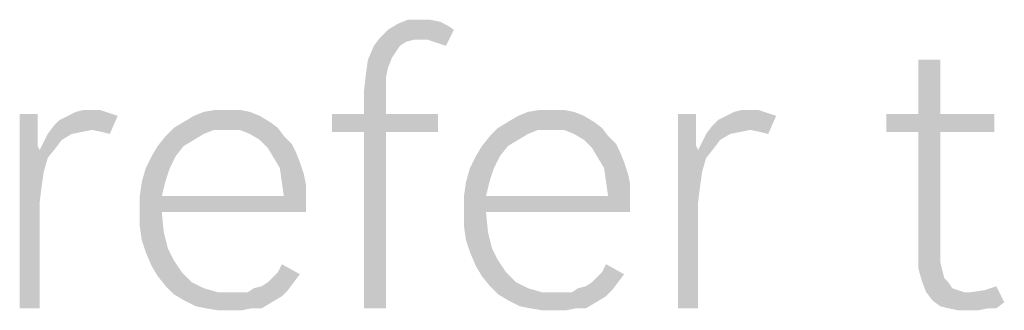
# Model space of a CAD drawing. Header units: millimetres. Extents: x 0 to 297, y 0 to 210.
# Tile 30 of 84: x 69.91 to 77.1, y 14.84 to 16.96. Entities that reach past the tile are written whole.
import ezdxf

# ---------------------------------------------------------------- set-up
doc = ezdxf.new("R2010")
doc.units = ezdxf.units.MM
doc.header["$LTSCALE"] = 16.335
doc.layers.get('0').update_dxf_attribs({"linetype": 'CONTINUOUS'})

msp = doc.modelspace()

# ---------------------------------------------------------------- linework, layer by layer
at = {"color": 7, "linetype": 'CONTINUOUS'}
for points in [[(72.9052, 16.9557), (72.9782, 16.9411), (72.6717, 16.9265)], [(72.8322, 16.9557), (72.9052, 16.9557), (72.6717, 16.9265)], [(72.8322, 16.9557), (72.6717, 16.9265), (72.7446, 16.9557)], [(73.0804, 16.8827), (72.5403, 16.8243), (72.5987, 16.8827)], [(72.7884, 16.8097), (72.5403, 16.8243), (73.0804, 16.8827)], [(73.0366, 16.9119), (72.5987, 16.8827), (72.6717, 16.9265)], [(72.5987, 16.8827), (73.0366, 16.9119), (73.0804, 16.8827)], [(72.6717, 16.9265), (72.9782, 16.9411), (73.0366, 16.9119)], [(72.8468, 16.8097), (72.7884, 16.8097), (73.0804, 16.8827)], [(72.8906, 16.8097), (72.8468, 16.8097), (73.0804, 16.8827)], [(72.9344, 16.7951), (72.8906, 16.8097), (73.0804, 16.8827)], [(72.9782, 16.7805), (72.9344, 16.7951), (73.0804, 16.8827)], [(72.9782, 16.7805), (73.0804, 16.8827), (73.022, 16.7659)], [(72.7884, 16.8097), (72.4965, 16.7659), (72.5403, 16.8243)], [(72.7884, 16.8097), (72.7301, 16.7951), (72.4965, 16.7659)], [(72.6863, 16.7659), (72.6571, 16.7221), (72.4527, 16.6637)], [(72.6863, 16.7659), (72.4527, 16.6637), (72.4965, 16.7659)], [(72.4965, 16.7659), (72.7301, 16.7951), (72.6863, 16.7659)], [(72.5987, 16.6053), (72.4381, 16.5615), (72.4527, 16.6637)], [(72.6571, 16.7221), (72.6279, 16.6783), (72.4527, 16.6637)], [(72.4527, 16.6637), (72.6279, 16.6783), (72.5987, 16.6053)], [(76.6279, 16.6637), (76.4673, 16.2696), (76.4673, 16.6637)], [(76.4673, 16.2696), (76.6279, 16.6637), (76.6279, 16.2696)], [(72.4381, 16.5615), (72.5987, 16.6053), (72.5841, 16.5323)], [(72.5841, 16.5323), (72.4235, 16.4302), (72.4381, 16.5615)], [(72.4235, 16.4302), (72.5841, 16.5323), (72.5841, 16.4302)], [(72.5841, 16.4302), (72.4235, 16.2696), (72.4235, 16.4302)], [(72.4235, 16.2696), (72.5841, 16.4302), (72.5841, 16.2696)], [(70.0439, 16.2696), (70.0439, 16.1674), (69.9125, 14.8535)], [(70.0439, 16.2696), (69.9125, 14.8535), (69.9125, 16.2696)], [(70.1607, 16.182), (70.2045, 16.2258), (70.6279, 16.255)], [(70.4381, 16.1528), (70.1607, 16.182), (70.6279, 16.255)], [(70.6279, 16.255), (70.2045, 16.2258), (70.2629, 16.255)], [(70.5403, 16.2842), (70.5841, 16.2696), (70.2629, 16.255)], [(70.5403, 16.2842), (70.2629, 16.255), (70.3213, 16.2842)], [(70.2629, 16.255), (70.5841, 16.2696), (70.6279, 16.255)], [(70.4381, 16.2988), (70.4965, 16.2988), (70.3213, 16.2842)], [(70.4381, 16.2988), (70.3213, 16.2842), (70.3797, 16.2988)], [(70.3213, 16.2842), (70.4965, 16.2988), (70.5403, 16.2842)], [(70.5111, 16.1382), (70.4381, 16.1528), (70.6279, 16.255)], [(70.5111, 16.1382), (70.6279, 16.255), (70.5695, 16.1236)], [(71.6644, 16.255), (71.1096, 16.2112), (71.1826, 16.255)], [(71.1096, 16.2112), (71.6644, 16.255), (71.7373, 16.2112)], [(71.5914, 16.2842), (71.1826, 16.255), (71.2556, 16.2842)], [(71.1826, 16.255), (71.5914, 16.2842), (71.6644, 16.255)], [(71.4308, 16.2988), (71.5184, 16.2988), (71.2556, 16.2842)], [(71.4308, 16.2988), (71.2556, 16.2842), (71.3432, 16.2988)], [(71.2556, 16.2842), (71.5184, 16.2988), (71.5914, 16.2842)], [(72.5841, 16.2696), (72.9636, 16.2696), (72.1899, 16.1382)], [(72.4235, 16.2696), (72.5841, 16.2696), (72.1899, 16.1382)], [(72.4235, 16.2696), (72.1899, 16.1382), (72.1899, 16.2696)], [(72.4235, 16.1382), (72.1899, 16.1382), (72.9636, 16.2696)], [(72.5841, 16.1382), (72.4235, 16.1382), (72.9636, 16.2696)], [(72.5841, 16.1382), (72.9636, 16.2696), (72.9636, 16.1382)], [(74.0293, 16.255), (73.4746, 16.2112), (73.5476, 16.255)], [(73.4746, 16.2112), (74.0293, 16.255), (74.1023, 16.2112)], [(73.9563, 16.2842), (73.5476, 16.255), (73.6206, 16.2842)], [(73.5476, 16.255), (73.9563, 16.2842), (74.0293, 16.255)], [(73.7957, 16.2988), (73.8833, 16.2988), (73.6206, 16.2842)], [(73.7957, 16.2988), (73.6206, 16.2842), (73.7082, 16.2988)], [(73.6206, 16.2842), (73.8833, 16.2988), (73.9563, 16.2842)], [(74.8468, 16.2696), (74.8468, 16.1674), (74.7155, 14.8535)], [(74.8468, 16.2696), (74.7155, 14.8535), (74.7155, 16.2696)], [(74.9636, 16.182), (75.0074, 16.2258), (75.4308, 16.255)], [(75.241, 16.1528), (74.9636, 16.182), (75.4308, 16.255)], [(75.4308, 16.255), (75.0074, 16.2258), (75.0658, 16.255)], [(75.3432, 16.2842), (75.387, 16.2696), (75.0658, 16.255)], [(75.3432, 16.2842), (75.0658, 16.255), (75.1242, 16.2842)], [(75.0658, 16.255), (75.387, 16.2696), (75.4308, 16.255)], [(75.241, 16.2988), (75.2994, 16.2988), (75.1242, 16.2842)], [(75.241, 16.2988), (75.1242, 16.2842), (75.1826, 16.2988)], [(75.1242, 16.2842), (75.2994, 16.2988), (75.3432, 16.2842)], [(75.314, 16.1382), (75.241, 16.1528), (75.4308, 16.255)], [(75.314, 16.1382), (75.4308, 16.255), (75.3724, 16.1236)], [(76.6279, 16.2696), (77.022, 16.2696), (76.2337, 16.1382)], [(76.4673, 16.2696), (76.6279, 16.2696), (76.2337, 16.1382)], [(76.4673, 16.2696), (76.2337, 16.1382), (76.2337, 16.2696)], [(76.4673, 16.1382), (76.2337, 16.1382), (77.022, 16.2696)], [(76.6279, 16.1382), (76.4673, 16.1382), (77.022, 16.2696)], [(76.6279, 16.1382), (77.022, 16.2696), (77.022, 16.1382)], [(70.0439, 16.1674), (70.0439, 16.0944), (69.9125, 14.8535)], [(70.4381, 16.1528), (70.1169, 16.1236), (70.1607, 16.182)], [(71.3286, 16.1528), (70.9782, 16.109), (71.0366, 16.1674)], [(71.7373, 16.2112), (71.0366, 16.1674), (71.1096, 16.2112)], [(71.0366, 16.1674), (71.7373, 16.2112), (71.7957, 16.1674)], [(71.0366, 16.1674), (71.7957, 16.1674), (71.3286, 16.1528)], [(71.4162, 16.1528), (71.3286, 16.1528), (71.7957, 16.1674)], [(71.5184, 16.1528), (71.4162, 16.1528), (71.7957, 16.1674)], [(71.5914, 16.1236), (71.5184, 16.1528), (71.7957, 16.1674)], [(71.5914, 16.1236), (71.7957, 16.1674), (71.8395, 16.109)], [(73.6936, 16.1528), (73.3432, 16.109), (73.4016, 16.1674)], [(74.1023, 16.2112), (73.4016, 16.1674), (73.4746, 16.2112)], [(73.4016, 16.1674), (74.1023, 16.2112), (74.1607, 16.1674)], [(73.4016, 16.1674), (74.1607, 16.1674), (73.6936, 16.1528)], [(73.7811, 16.1528), (73.6936, 16.1528), (74.1607, 16.1674)], [(73.8833, 16.1528), (73.7811, 16.1528), (74.1607, 16.1674)], [(73.9563, 16.1236), (73.8833, 16.1528), (74.1607, 16.1674)], [(73.9563, 16.1236), (74.1607, 16.1674), (74.2045, 16.109)], [(74.8468, 16.1674), (74.8468, 16.0944), (74.7155, 14.8535)], [(75.241, 16.1528), (74.9198, 16.1236), (74.9636, 16.182)], [(70.0439, 16.0944), (70.0439, 16.036), (69.9125, 14.8535)], [(70.2921, 16.1236), (70.2191, 16.0798), (70.0877, 16.0652)], [(70.2921, 16.1236), (70.0877, 16.0652), (70.1169, 16.1236)], [(70.4381, 16.1528), (70.3651, 16.1382), (70.1169, 16.1236)], [(70.1169, 16.1236), (70.3651, 16.1382), (70.2921, 16.1236)], [(71.1826, 16.0798), (70.9198, 16.036), (70.9782, 16.109)], [(71.3286, 16.1528), (71.2556, 16.1236), (70.9782, 16.109)], [(70.9782, 16.109), (71.2556, 16.1236), (71.1826, 16.0798)], [(71.8395, 16.109), (71.6644, 16.0798), (71.5914, 16.1236)], [(71.6644, 16.0798), (71.8395, 16.109), (71.8979, 16.0506)], [(72.5841, 16.1382), (72.4235, 14.8535), (72.4235, 16.1382)], [(72.4235, 14.8535), (72.5841, 16.1382), (72.5841, 14.8535)], [(73.5476, 16.0798), (73.2848, 16.036), (73.3432, 16.109)], [(73.6936, 16.1528), (73.6206, 16.1236), (73.3432, 16.109)], [(73.3432, 16.109), (73.6206, 16.1236), (73.5476, 16.0798)], [(74.2045, 16.109), (74.0293, 16.0798), (73.9563, 16.1236)], [(74.0293, 16.0798), (74.2045, 16.109), (74.2629, 16.0506)], [(74.8468, 16.0944), (74.8468, 16.036), (74.7155, 14.8535)], [(75.095, 16.1236), (75.022, 16.0798), (74.8906, 16.0652)], [(75.095, 16.1236), (74.8906, 16.0652), (74.9198, 16.1236)], [(75.241, 16.1528), (75.168, 16.1382), (74.9198, 16.1236)], [(74.9198, 16.1236), (75.168, 16.1382), (75.095, 16.1236)], [(76.6279, 16.1382), (76.6279, 15.2769), (76.4673, 15.2477)], [(76.6279, 16.1382), (76.4673, 15.2477), (76.4673, 16.1382)], [(70.0439, 16.036), (70.0585, 16.0068), (69.9125, 14.8535)], [(70.1753, 16.0214), (70.0585, 16.0068), (70.0877, 16.0652)], [(70.0585, 16.0068), (70.1753, 16.0214), (70.1169, 15.9484)], [(70.0877, 16.0652), (70.2191, 16.0798), (70.1753, 16.0214)], [(71.1096, 16.036), (70.876, 15.963), (70.9198, 16.036)], [(70.876, 15.963), (71.1096, 16.036), (71.0512, 15.963)], [(70.9198, 16.036), (71.1826, 16.0798), (71.1096, 16.036)], [(71.8979, 16.0506), (71.7228, 16.0214), (71.6644, 16.0798)], [(71.7228, 16.0214), (71.8979, 16.0506), (71.9271, 15.9922)], [(71.9271, 15.9922), (71.7665, 15.9484), (71.7228, 16.0214)], [(73.4746, 16.036), (73.241, 15.963), (73.2848, 16.036)], [(73.241, 15.963), (73.4746, 16.036), (73.4162, 15.963)], [(73.2848, 16.036), (73.5476, 16.0798), (73.4746, 16.036)], [(74.2629, 16.0506), (74.0877, 16.0214), (74.0293, 16.0798)], [(74.0877, 16.0214), (74.2629, 16.0506), (74.2921, 15.9922)], [(74.2921, 15.9922), (74.1315, 15.9484), (74.0877, 16.0214)], [(74.8468, 16.036), (74.8614, 16.0068), (74.7155, 14.8535)], [(74.9782, 16.0214), (74.8614, 16.0068), (74.8906, 16.0652)], [(74.8614, 16.0068), (74.9782, 16.0214), (74.9198, 15.9484)], [(74.8906, 16.0652), (75.022, 16.0798), (74.9782, 16.0214)], [(70.0585, 16.0068), (70.0877, 15.8462), (69.9125, 14.8535)], [(70.0585, 16.0068), (70.1169, 15.9484), (70.0877, 15.8462)], [(71.0512, 15.963), (70.8322, 15.8754), (70.876, 15.963)], [(70.8322, 15.8754), (71.0512, 15.963), (71.0074, 15.8754)], [(71.7665, 15.9484), (71.9271, 15.9922), (71.9563, 15.9192)], [(71.9563, 15.9192), (71.8103, 15.8754), (71.7665, 15.9484)], [(73.4162, 15.963), (73.1972, 15.8754), (73.241, 15.963)], [(73.1972, 15.8754), (73.4162, 15.963), (73.3724, 15.8754)], [(74.1315, 15.9484), (74.2921, 15.9922), (74.3213, 15.9192)], [(74.3213, 15.9192), (74.1753, 15.8754), (74.1315, 15.9484)], [(74.8614, 16.0068), (74.8906, 15.8462), (74.7155, 14.8535)], [(74.8614, 16.0068), (74.9198, 15.9484), (74.8906, 15.8462)], [(71.0074, 15.8754), (70.9782, 15.7878), (70.803, 15.7732)], [(71.0074, 15.8754), (70.803, 15.7732), (70.8322, 15.8754)], [(71.8103, 15.8754), (71.9563, 15.9192), (71.9855, 15.8316)], [(71.9855, 15.8316), (71.8249, 15.7732), (71.8103, 15.8754)], [(73.3724, 15.8754), (73.3432, 15.7878), (73.168, 15.7732)], [(73.3724, 15.8754), (73.168, 15.7732), (73.1972, 15.8754)], [(74.1753, 15.8754), (74.3213, 15.9192), (74.3505, 15.8316)], [(74.3505, 15.8316), (74.1899, 15.7732), (74.1753, 15.8754)], [(70.0877, 15.8462), (70.0731, 15.744), (69.9125, 14.8535)], [(71.8249, 15.7732), (71.9855, 15.8316), (72.0001, 15.7586)], [(74.1899, 15.7732), (74.3505, 15.8316), (74.3651, 15.7586)], [(74.8906, 15.8462), (74.876, 15.744), (74.7155, 14.8535)], [(70.0731, 15.744), (70.0585, 15.6272), (69.9125, 14.8535)], [(70.7884, 15.671), (70.803, 15.7732), (70.9782, 15.7878)], [(70.7884, 15.671), (70.9782, 15.7878), (70.949, 15.671)], [(72.0001, 15.7586), (71.8395, 15.671), (71.8249, 15.7732)], [(71.8395, 15.671), (72.0001, 15.7586), (72.0001, 15.671)], [(73.1534, 15.671), (73.168, 15.7732), (73.3432, 15.7878)], [(73.1534, 15.671), (73.3432, 15.7878), (73.314, 15.671)], [(74.3651, 15.7586), (74.2045, 15.671), (74.1899, 15.7732)], [(74.2045, 15.671), (74.3651, 15.7586), (74.3651, 15.671)], [(74.876, 15.744), (74.8614, 15.6272), (74.7155, 14.8535)], [(71.8395, 15.671), (72.0001, 15.671), (70.7884, 15.5688)], [(70.949, 15.671), (71.8395, 15.671), (70.7884, 15.5688)], [(70.949, 15.671), (70.7884, 15.5688), (70.7884, 15.671)], [(70.949, 15.5542), (70.7884, 15.5688), (72.0001, 15.671)], [(70.949, 15.5542), (72.0001, 15.671), (72.0001, 15.5542)], [(74.2045, 15.671), (74.3651, 15.671), (73.1534, 15.5688)], [(73.314, 15.671), (74.2045, 15.671), (73.1534, 15.5688)], [(73.314, 15.671), (73.1534, 15.5688), (73.1534, 15.671)], [(73.314, 15.5542), (73.1534, 15.5688), (74.3651, 15.671)], [(73.314, 15.5542), (74.3651, 15.671), (74.3651, 15.5542)], [(69.9125, 14.8535), (70.0585, 15.6272), (70.0585, 14.8535)], [(74.7155, 14.8535), (74.8614, 15.6272), (74.8614, 14.8535)], [(70.949, 15.5542), (70.7884, 15.4521), (70.7884, 15.5688)], [(70.7884, 15.4521), (70.949, 15.5542), (70.9636, 15.4083)], [(73.314, 15.5542), (73.1534, 15.4521), (73.1534, 15.5688)], [(73.1534, 15.4521), (73.314, 15.5542), (73.3286, 15.4083)], [(70.9636, 15.4083), (70.803, 15.3499), (70.7884, 15.4521)], [(73.3286, 15.4083), (73.168, 15.3499), (73.1534, 15.4521)], [(70.803, 15.3499), (70.9636, 15.4083), (70.9928, 15.2915)], [(73.168, 15.3499), (73.3286, 15.4083), (73.3578, 15.2915)], [(70.9928, 15.2915), (70.8322, 15.2623), (70.803, 15.3499)], [(73.3578, 15.2915), (73.1972, 15.2623), (73.168, 15.3499)], [(70.8322, 15.2623), (70.9928, 15.2915), (71.0366, 15.2039)], [(71.0366, 15.2039), (70.876, 15.1601), (70.8322, 15.2623)], [(73.1972, 15.2623), (73.3578, 15.2915), (73.4016, 15.2039)], [(73.4016, 15.2039), (73.241, 15.1601), (73.1972, 15.2623)], [(76.4673, 15.2477), (76.6279, 15.2769), (76.6279, 15.1893)], [(76.6279, 15.1893), (76.4673, 15.1455), (76.4673, 15.2477)], [(70.876, 15.1601), (71.0366, 15.2039), (71.095, 15.1163)], [(71.095, 15.1163), (70.9198, 15.0871), (70.876, 15.1601)], [(71.7957, 15.1163), (71.8249, 15.1747), (71.9563, 15.1017)], [(73.241, 15.1601), (73.4016, 15.2039), (73.46, 15.1163)], [(73.46, 15.1163), (73.2848, 15.0871), (73.241, 15.1601)], [(74.1607, 15.1163), (74.1899, 15.1747), (74.3213, 15.1017)], [(76.4673, 15.1455), (76.6279, 15.1893), (76.6425, 15.1309)], [(70.9198, 15.0871), (71.095, 15.1163), (71.168, 15.0433)], [(71.168, 15.0433), (70.9782, 15.0141), (70.9198, 15.0871)], [(71.7228, 15.0433), (71.7665, 15.0871), (71.9563, 15.1017)], [(71.7228, 15.0433), (71.9563, 15.1017), (71.9125, 15.0433)], [(71.9563, 15.1017), (71.7665, 15.0871), (71.7957, 15.1163)], [(73.2848, 15.0871), (73.46, 15.1163), (73.533, 15.0433)], [(73.533, 15.0433), (73.3432, 15.0141), (73.2848, 15.0871)], [(74.0877, 15.0433), (74.1315, 15.0871), (74.3213, 15.1017)], [(74.0877, 15.0433), (74.3213, 15.1017), (74.2775, 15.0433)], [(74.3213, 15.1017), (74.1315, 15.0871), (74.1607, 15.1163)], [(76.6425, 15.1309), (76.4965, 15.0433), (76.4673, 15.1455)], [(76.6425, 15.1309), (76.6571, 15.0725), (76.4965, 15.0433)], [(70.9782, 15.0141), (71.168, 15.0433), (71.2556, 14.9995)], [(71.2556, 14.9995), (71.0366, 14.9557), (70.9782, 15.0141)], [(71.6206, 14.9995), (71.679, 15.0141), (71.9125, 15.0433)], [(71.6206, 14.9995), (71.9125, 15.0433), (71.8687, 14.9849)], [(71.9125, 15.0433), (71.679, 15.0141), (71.7228, 15.0433)], [(73.3432, 15.0141), (73.533, 15.0433), (73.6206, 14.9995)], [(73.6206, 14.9995), (73.4016, 14.9557), (73.3432, 15.0141)], [(73.9855, 14.9995), (74.0439, 15.0141), (74.2775, 15.0433)], [(73.9855, 14.9995), (74.2775, 15.0433), (74.2337, 14.9849)], [(74.2775, 15.0433), (74.0439, 15.0141), (74.0877, 15.0433)], [(76.4965, 15.0433), (76.6571, 15.0725), (76.6863, 15.0433)], [(76.6863, 15.0433), (76.5257, 14.9703), (76.4965, 15.0433)], [(76.6863, 15.0433), (76.7155, 14.9995), (76.5257, 14.9703)], [(76.949, 14.9849), (77.0366, 15.0141), (77.095, 14.8973)], [(71.2556, 14.9995), (71.3578, 14.9703), (71.0366, 14.9557)], [(71.5184, 14.9703), (71.5768, 14.9703), (71.0366, 14.9557)], [(71.46, 14.9703), (71.5184, 14.9703), (71.0366, 14.9557)], [(71.3578, 14.9703), (71.46, 14.9703), (71.0366, 14.9557)], [(71.8249, 14.9411), (71.0366, 14.9557), (71.5768, 14.9703)], [(71.8249, 14.9411), (71.1096, 14.9119), (71.0366, 14.9557)], [(71.1096, 14.9119), (71.8249, 14.9411), (71.7519, 14.8973)], [(71.8687, 14.9849), (71.5768, 14.9703), (71.6206, 14.9995)], [(71.5768, 14.9703), (71.8687, 14.9849), (71.8249, 14.9411)], [(73.6206, 14.9995), (73.7228, 14.9703), (73.4016, 14.9557)], [(73.8833, 14.9703), (73.9417, 14.9703), (73.4016, 14.9557)], [(73.8249, 14.9703), (73.8833, 14.9703), (73.4016, 14.9557)], [(73.7228, 14.9703), (73.8249, 14.9703), (73.4016, 14.9557)], [(74.1899, 14.9411), (73.4016, 14.9557), (73.9417, 14.9703)], [(74.1899, 14.9411), (73.4746, 14.9119), (73.4016, 14.9557)], [(73.4746, 14.9119), (74.1899, 14.9411), (74.1169, 14.8973)], [(74.2337, 14.9849), (73.9417, 14.9703), (73.9855, 14.9995)], [(73.9417, 14.9703), (74.2337, 14.9849), (74.1899, 14.9411)], [(76.7155, 14.9995), (76.7592, 14.9849), (76.5257, 14.9703)], [(76.5257, 14.9703), (76.7592, 14.9849), (76.803, 14.9703)], [(76.803, 14.9703), (76.5695, 14.9119), (76.5257, 14.9703)], [(76.5695, 14.9119), (76.8468, 14.9703), (76.949, 14.9849)], [(77.095, 14.8973), (76.5695, 14.9119), (76.949, 14.9849)], [(76.803, 14.9703), (76.8468, 14.9703), (76.5695, 14.9119)], [(71.7519, 14.8973), (71.1972, 14.8681), (71.1096, 14.9119)], [(71.2702, 14.8535), (71.1972, 14.8681), (71.7519, 14.8973)], [(71.606, 14.8535), (71.2702, 14.8535), (71.7519, 14.8973)], [(71.606, 14.8535), (71.7519, 14.8973), (71.679, 14.8535)], [(74.1169, 14.8973), (73.5622, 14.8681), (73.4746, 14.9119)], [(73.6352, 14.8535), (73.5622, 14.8681), (74.1169, 14.8973)], [(73.9709, 14.8535), (73.6352, 14.8535), (74.1169, 14.8973)], [(73.9709, 14.8535), (74.1169, 14.8973), (74.0439, 14.8535)], [(77.095, 14.8973), (76.6279, 14.8681), (76.5695, 14.9119)], [(76.6863, 14.8535), (76.6279, 14.8681), (77.095, 14.8973)], [(76.9782, 14.8535), (76.6863, 14.8535), (77.095, 14.8973)], [(76.9782, 14.8535), (77.095, 14.8973), (77.0366, 14.8535)], [(71.606, 14.8535), (71.3578, 14.8389), (71.2702, 14.8535)], [(71.4454, 14.8389), (71.3578, 14.8389), (71.606, 14.8535)], [(71.4454, 14.8389), (71.606, 14.8535), (71.533, 14.8389)], [(73.9709, 14.8535), (73.7228, 14.8389), (73.6352, 14.8535)], [(73.8103, 14.8389), (73.7228, 14.8389), (73.9709, 14.8535)], [(73.8103, 14.8389), (73.9709, 14.8535), (73.8979, 14.8389)], [(76.9782, 14.8535), (76.7592, 14.8389), (76.6863, 14.8535)], [(76.8468, 14.8389), (76.7592, 14.8389), (76.9782, 14.8535)], [(76.8468, 14.8389), (76.9782, 14.8535), (76.9052, 14.8389)]]:
    msp.add_solid(points, dxfattribs=at)

doc.saveas('drawing.dxf')
